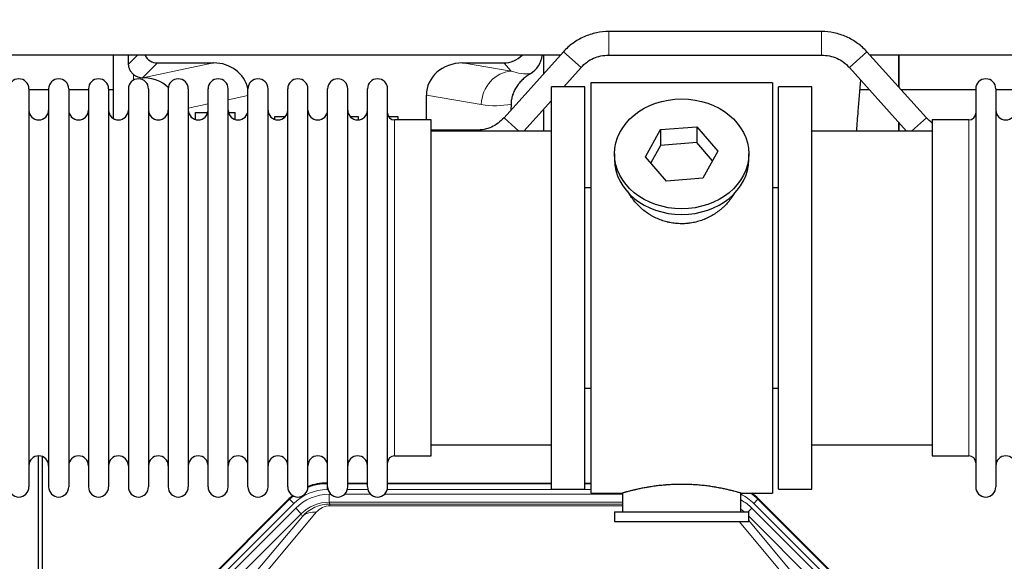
# Model space of a CAD drawing. Header units: inches. Extents: x 0 to 17820, y -10 to 12600.
# Tile 25 of 256: x 4280 to 4779, y 4078 to 4353. Entities that reach past the tile are written whole.
import ezdxf

# ---------------------------------------------------------------- set-up
doc = ezdxf.new("R2010")
doc.units = ezdxf.units.IN
doc.layers.add('1', color=7, linetype='Continuous', true_color=0xffffff)
doc.layers.add('254', color=7, linetype='Continuous', true_color=0xffffff)
doc.styles.add('latin_extended', font='simplex.shx')
doc.dimstyles.get("Standard").update_dxf_attribs({"dimtxt": 0.18, "dimasz": 0.18, "dimexe": 0.18, "dimexo": 0.0625, "dimgap": 0.09, "dimtad": 0, "dimtih": 1, "dimtoh": 1, "dimdec": 4, "dimzin": 0, "dimdsep": 46, "dimtxsty": 'Standard', "dimcen": 0.09, "dimadec": 0, "dimazin": 0, "dimtfac": 1, "dimtdec": 4, "dimtofl": 0, "dimtmove": 0, "dimatfit": 3, "dimfxl": 1, "dimtolj": 1, "dimtzin": 0, "dimarcsym": 0})

# ---------------------------------------------------------------- blocks, each defined once
blk = doc.blocks.new('_U12')
at = {"layer": '254', "color": 3, "linetype": 'Continuous', "lineweight": 13, "transparency": 16777216}
for p, q in [((1783.77, 4962.29), (1009.27, 4962.29)), ((1039.27, 4857.29), (1039.27, 4061.59)), ((6416.83, 3956.59), (1009.27, 3956.59))]:
    blk.add_line(p, q, dxfattribs=at)
at = {"layer": '254', "color": 3, "transparency": 16777216}
for points in [[(1056.77, 4857.29), (1021.77, 4857.29), (1039.27, 4962.29)], [(1021.77, 4061.59), (1056.77, 4061.59), (1039.27, 3956.59)]]:
    blk.add_solid(points, dxfattribs=at)
at = {"layer": 'Defpoints', "color": 0, "transparency": 16777216}
for p in [(1813.77, 4962.29), (1039.27, 3956.59), (6446.83, 3956.59)]:
    blk.add_point(p, dxfattribs=at)
at = {"layer": '254', "color": 2, "lineweight": 13, "transparency": 16777216, "insert": (881.77, 4286.94), "char_height": 105, "attachment_point": 1, "rotation": 90, "style": 'latin_extended'}
blk.add_mtext('\\A1;\\C2;1006', dxfattribs=at)

msp = doc.modelspace()

# ---------------------------------------------------------------- linework, layer by layer
at = {"layer": '1', "color": 2, "linetype": 'Continuous', "lineweight": 25}
for p, q in [((4686.7, 4346.589), (4578.968, 4346.589)), ((4555.926, 4336.327), (4525.822, 4302.878)), ((4739.845, 4302.878), (4709.742, 4336.327)), ((4554.347, 4334.608), (4221.332, 4334.608)), ((4327.816, 4334.608), (4327.816, 4302.48)), ((4545.884, 4334.608), (4545.884, 4325.167)), ((4578.968, 4334.589), (4686.7, 4334.589)), ((5044.363, 4334.608), (4711.255, 4334.608)), ((4725.834, 4318.447), (4725.834, 4334.608)), ((4725.834, 4334.608), (4725.834, 4318.447)), ((4350.167, 4330.676), (4378.628, 4330.676)), ((4504.796, 4330.676), (4525.648, 4330.676)), ((4556.106, 4318.589), (4564.845, 4328.299)), ((4700.822, 4328.299), (4729.811, 4296.089)), ((4342.628, 4323.136), (4342.787, 4323.136)), ((4285.034, 4317.489), (4285.034, 4115.689)), ((4295.034, 4317.089), (4285.034, 4317.089)), ((4295.034, 4317.489), (4295.034, 4115.689)), ((4305.234, 4317.489), (4305.234, 4115.689)), ((4315.232, 4317.089), (4305.234, 4317.089)), ((4315.234, 4317.489), (4315.234, 4115.689)), ((4327.814, 4317.089), (4325.433, 4317.089)), ((4325.434, 4317.489), (4325.434, 4115.689)), ((4335.434, 4317.489), (4335.434, 4115.689)), ((4345.634, 4317.489), (4345.634, 4115.689)), ((4355.634, 4317.489), (4355.634, 4115.689)), ((4365.834, 4317.489), (4365.834, 4115.689)), ((4375.834, 4115.689), (4375.834, 4317.489)), ((4386.034, 4115.689), (4386.034, 4317.489)), ((4396.034, 4115.689), (4396.034, 4317.489)), ((4406.234, 4115.689), (4406.234, 4317.489)), ((4416.234, 4115.689), (4416.234, 4317.489)), ((4426.434, 4115.689), (4426.434, 4317.489)), ((4436.434, 4115.689), (4436.434, 4317.489)), ((4446.634, 4115.689), (4446.634, 4317.489)), ((4456.634, 4115.689), (4456.634, 4317.489)), ((4466.834, 4115.689), (4466.834, 4317.489)), ((4566.834, 4318.589), (4549.834, 4318.589)), ((4549.834, 4114.589), (4549.834, 4318.589)), ((4566.834, 4114.589), (4566.834, 4318.589)), ((4661.834, 4320.589), (4569.834, 4320.589)), ((4569.834, 4320.589), (4569.834, 4112.589)), ((4661.834, 4320.589), (4661.834, 4112.589)), ((4681.834, 4318.589), (4664.834, 4318.589)), ((4664.834, 4114.589), (4664.834, 4318.589)), ((4681.834, 4114.589), (4681.834, 4318.589)), ((4710.911, 4317.089), (4706.225, 4317.089)), ((4764.836, 4317.089), (4727.056, 4317.089)), ((4764.834, 4317.489), (4764.834, 4115.689)), ((4775.034, 4317.489), (4775.034, 4115.689)), ((4785.034, 4317.089), (4775.034, 4317.089)), ((4486.459, 4301.739), (4486.459, 4314.288)), ((4535.856, 4296.089), (4549.833, 4311.619)), ((4529.348, 4309.788), (4529.266, 4306.704)), ((4545.884, 4307.233), (4545.884, 4296.09)), ((4369.534, 4305.589), (4375.7, 4305.589)), ((4369.534, 4301.91), (4369.534, 4305.589)), ((4386.167, 4305.589), (4389.534, 4305.589)), ((4389.534, 4301.969), (4389.534, 4305.589)), ((4409.534, 4303.29), (4409.534, 4302.037)), ((4414.855, 4303.29), (4409.534, 4303.29)), ((4452.134, 4303.29), (4448.013, 4303.29)), ((4452.134, 4301.764), (4452.134, 4303.29)), ((4472.134, 4303.29), (4467.426, 4303.29)), ((4488.834, 4301.739), (4470.334, 4301.739)), ((4472.134, 4301.739), (4472.134, 4303.29)), ((4488.834, 4131.439), (4488.834, 4301.739)), ((4761.334, 4301.739), (4742.834, 4301.739)), ((4742.834, 4301.739), (4742.834, 4131.439)), ((4549.834, 4296.089), (4488.828, 4296.089)), ((4511.7, 4296.589), (4488.833, 4296.589)), ((4597.443, 4283.116), (4605.114, 4296.884)), ((4605.114, 4296.884), (4623.505, 4298.325)), ((4605.114, 4296.884), (4605.114, 4288.854)), ((4623.505, 4298.325), (4623.505, 4290.295)), ((4623.505, 4298.325), (4634.225, 4285.999)), ((4742.839, 4296.089), (4681.834, 4296.089)), ((4725.834, 4296.088), (4725.834, 4300.508)), ((4725.834, 4300.508), (4725.834, 4296.087)), ((4605.114, 4288.854), (4600.17, 4279.98)), ((4623.505, 4290.295), (4605.114, 4288.854)), ((4631.498, 4281.105), (4623.505, 4290.295)), ((4581.834, 4284.558), (4581.834, 4281.69)), ((4608.162, 4270.79), (4597.443, 4283.116)), ((4634.225, 4285.999), (4626.553, 4272.232)), ((4649.834, 4281.69), (4649.834, 4284.558)), ((4626.553, 4272.232), (4608.162, 4270.79)), ((4566.833, 4267.589), (4569.834, 4267.589)), ((4661.834, 4267.589), (4664.834, 4267.589)), ((4569.834, 4165.589), (4566.833, 4165.589)), ((4664.834, 4165.589), (4661.834, 4165.589)), ((4488.828, 4137.089), (4549.834, 4137.089)), ((4681.834, 4137.089), (4742.839, 4137.089)), ((4289.833, 3730.847), (4289.833, 4131.427)), ((4470.334, 4131.439), (4488.834, 4131.439)), ((4742.834, 4131.439), (4761.334, 4131.439)), ((4291.833, 4131.1), (4291.833, 3707.589)), ((4436.074, 4117.689), (4436.436, 4117.689)), ((4446.636, 4117.689), (4456.634, 4117.689)), ((4466.834, 4117.689), (4549.831, 4117.689)), ((4566.831, 4117.689), (4569.833, 4117.689)), ((4549.834, 4114.589), (4566.834, 4114.589)), ((4569.834, 4112.589), (4585.834, 4112.589)), ((4585.834, 4112.589), (4585.834, 4103.089)), ((4645.429, 4112.589), (4661.834, 4112.589)), ((4645.834, 4103.089), (4645.834, 4112.705)), ((4664.834, 4114.589), (4681.834, 4114.589)), ((4373.192, 4065.976), (4417.008, 4109.792)), ((4654.659, 4109.792), (4698.475, 4065.976)), ((4581.834, 4103.089), (4581.834, 4098.089)), ((4581.834, 4103.089), (4649.834, 4103.089)), ((4649.834, 4098.089), (4649.834, 4103.089)), ((4581.834, 4098.089), (4649.834, 4098.089))]:
    msp.add_line(p, q, dxfattribs=at)
at = {"layer": '1', "color": 110, "linetype": 'Continuous', "lineweight": 13}
for p, q in [((4578.968, 4334.589), (4578.968, 4346.589)), ((4686.7, 4334.589), (4686.7, 4346.589)), ((4564.845, 4328.299), (4555.926, 4336.327)), ((4700.822, 4328.299), (4709.742, 4336.327)), ((4335.576, 4330.031), (4340.153, 4334.608)), ((4350.167, 4330.676), (4342.628, 4323.136)), ((4342.787, 4323.136), (4378.628, 4330.676)), ((4504.796, 4330.676), (4529.439, 4326.461)), ((4529.439, 4326.461), (4525.648, 4330.676)), ((4338.025, 4321.928), (4338.025, 4324.842)), ((4396.034, 4314.1), (4386.034, 4311.996)), ((4514.304, 4309.525), (4486.459, 4314.288)), ((4375.834, 4309.851), (4365.834, 4307.747)), ((4470.334, 4131.439), (4470.334, 4301.739)), ((4533.366, 4296.089), (4525.822, 4302.878)), ((4732.301, 4296.089), (4739.845, 4302.878)), ((4761.334, 4301.739), (4761.334, 4131.439)), ((4511.7, 4296.089), (4511.7, 4296.589)), ((4436.074, 4117.689), (4436.229, 4117.314)), ((4436.229, 4117.314), (4436.435, 4117.314)), ((4436.229, 4114.318), (4436.229, 4117.314)), ((4446.635, 4117.314), (4456.636, 4117.314)), ((4466.836, 4117.314), (4549.831, 4117.314)), ((4566.832, 4117.314), (4569.833, 4117.314)), ((4436.622, 4114.318), (4436.229, 4114.318)), ((4437.206, 4111.961), (4438.053, 4111.961)), ((4437.206, 4107.966), (4437.206, 4111.961)), ((4445.016, 4111.961), (4458.254, 4111.961)), ((4456.823, 4114.318), (4446.448, 4114.318)), ((4465.216, 4111.961), (4585.832, 4111.961)), ((4569.833, 4114.318), (4466.649, 4114.318)), ((4373.573, 4065.826), (4417.164, 4109.417)), ((4419.282, 4107.298), (4375.691, 4063.708)), ((4417.164, 4109.417), (4417.008, 4109.792)), ((4419.282, 4107.298), (4417.164, 4109.417)), ((4585.832, 4107.966), (4437.206, 4107.966)), ((4437.206, 4107.966), (4437.601, 4107.012)), ((4437.601, 4107.012), (4585.831, 4107.012)), ((4437.601, 4106.133), (4437.601, 4107.012)), ((4654.503, 4109.417), (4652.385, 4107.298)), ((4695.976, 4063.708), (4652.385, 4107.298)), ((4654.659, 4109.792), (4654.503, 4109.417)), ((4654.503, 4109.417), (4698.094, 4065.826)), ((4378.083, 4062.766), (4420.259, 4104.941)), ((4423.083, 4102.117), (4380.908, 4059.941)), ((4430.698, 4102.826), (4404.621, 4071.653)), ((4423.083, 4102.117), (4420.259, 4104.941)), ((4423.637, 4100.78), (4423.083, 4102.117)), ((4585.831, 4106.133), (4437.601, 4106.133)), ((4649.556, 4103.089), (4651.409, 4104.941)), ((4693.584, 4062.766), (4651.409, 4104.941)), ((4397.559, 4069.607), (4423.637, 4100.78)), ((4667.047, 4071.653), (4644.932, 4098.088)), ((4690.76, 4059.941), (4649.834, 4100.866)), ((4649.834, 4098.623), (4674.108, 4069.607))]:
    msp.add_line(p, q, dxfattribs=at)
at = {"layer": '1', "color": 2, "linetype": 'Continuous', "lineweight": 25}
for centre, radius, start, end in [((4279.934, 4317.489), 5.1, 0, 180), ((4300.134, 4317.489), 5.1, 0, 180), ((4320.334, 4317.489), 5.1, 0, 180), ((4340.534, 4317.489), 5.1, 0, 180), ((4360.734, 4317.489), 5.1, 0, 180), ((4380.934, 4317.489), 5.1, 0, 180), ((4401.134, 4317.489), 5.1, 0, 180), ((4421.334, 4317.489), 5.1, 0, 180), ((4441.534, 4317.489), 5.1, 0, 180), ((4461.734, 4317.489), 5.1, 0, 180), ((4769.934, 4317.489), 5.1, 0, 180), ((4290.034, 4306.739), 5, 180, 0), ((4310.234, 4306.739), 5, 180, 0), ((4330.434, 4306.739), 5, 180, 0), ((4350.634, 4306.739), 5, 180, 0), ((4370.834, 4306.739), 5, 180, 0), ((4391.034, 4306.739), 5, 180, 0), ((4411.234, 4306.739), 5, 180, 0), ((4431.434, 4306.739), 5, 180, 0), ((4451.634, 4306.739), 5, 180, 0), ((4780.034, 4306.739), 5, 180, 0), ((4470.334, 4305.239), 3.5, 180, 270), ((4761.334, 4305.239), 3.5, 270, 0), ((4290.034, 4126.439), 5, 0, 180), ((4310.234, 4126.439), 5, 0, 180), ((4330.434, 4126.439), 5, 0, 180), ((4350.634, 4126.439), 5, 0, 180), ((4370.834, 4126.439), 5, 0, 180), ((4391.034, 4126.439), 5, 0, 180), ((4411.234, 4126.439), 5, 0, 180), ((4431.434, 4126.439), 5, 0, 180), ((4451.634, 4126.439), 5, 0, 180), ((4470.334, 4127.939), 3.5, 90, 180), ((4761.334, 4127.939), 3.5, 0, 90), ((4780.034, 4126.439), 5, 0, 180), ((4279.934, 4115.689), 5.1, 180, 0), ((4300.134, 4115.689), 5.1, 180, 0), ((4320.334, 4115.689), 5.1, 180, 0), ((4340.534, 4115.689), 5.1, 180, 0), ((4360.734, 4115.689), 5.1, 180, 0), ((4380.934, 4115.689), 5.1, 180, 0), ((4401.134, 4115.689), 5.1, 180, 0), ((4421.334, 4115.689), 5.1, 180, 0), ((4441.534, 4115.689), 5.1, 180, 0), ((4461.734, 4115.689), 5.1, 180, 0), ((4769.934, 4115.689), 5.1, 180, 0)]:
    msp.add_arc(centre, radius, start, end, dxfattribs=at)
for centre, major_axis, ratio, start_param, end_param in [((4338.025, 3896.466), (10.169, -1338.72), 0.0006671, 1.9006036, 1.9042203), ((4350.221, 4337.702), (4.987, 4.987), 0.9924325, 2.8083869, 3.9231925), ((4525.558, 4343.725), (-8.754, 9.732), 0.993147, 2.4124357, 3.2097125), ((4532.266, 4336.269), (12.412, -4.015), 0.9953148, 5.572067, 6.4692422), ((4378.012, 4313.611), (-18.076, -3.802), 0.9203203, 3.1559659, 4.4876926), ((4505.554, 4313.611), (18.879, -3.229), 0.8876007, 1.7611606, 3.2922561), ((4342.628, 4330.11), (-7.027, 0), 0.9924325, 0.8563441, 1.5707963), ((4342.787, 4306.201), (-18.402, 0), 0.9203203, 3.9349859, 4.712389), ((4615.834, 4281.69), (34, 0), 0.819152, 3.1416663, 6.2831608), ((4436.105, 4090.652, 0), (10.349, -24.985), 0.998395, 2.7494612, 3.1145601), ((4635.562, 4090.652, 0), (-10.349, -24.985), 0.998395, 2.7494612, 2.9094018), ((4436.105, 4090.652, 0), (10.349, -24.985), 0.998395, 3.4494404, 3.5337241)]:
    msp.add_ellipse(centre, major_axis=major_axis, ratio=ratio, start_param=start_param, end_param=end_param, dxfattribs=at)
at = {"layer": '1', "color": 110, "linetype": 'Continuous', "lineweight": 13}
for centre, major_axis, ratio, start_param, end_param in [((4529.439, 4309.525), (-2.866, -16.757), 0.8876007, 3.3319569, 4.8630524), ((4529.196, 4339.682), (17.605, -10.298), 0.5880236, 5.056727, 5.602163), ((4514.061, 4339.682), (33.02, -17.025), 0.7759833, 5.0998257, 5.5373073), ((4436.257, 4090.285), (10.345, -24.976), 0.9987509, 2.7494612, 3.1209322), ((4436.257, 4090.285, 0), (9.199, -22.209), 0.998395, 2.7494612, 3.5337241), ((4437.233, 4087.928, 0), (-9.199, 22.209), 0.998395, 5.8910538, 6.6753168), ((4635.41, 4090.285, 0), (-9.199, -22.209), 0.998395, 2.7494612, 3.0857139), ((4635.41, 4090.285, 0), (-10.345, -24.976), 0.9987509, 2.7494612, 2.9335669), ((4436.257, 4090.285), (10.345, -24.976), 0.9987509, 3.439392, 3.5337241), ((4437.233, 4087.928), (7.671, -18.519), 0.9977549, 2.7494612, 3.5337241), ((4438.155, 4085.703), (4.311, -20.925), 0.9337003, 2.9520749, 3.7363379), ((4634.434, 4087.928), (9.199, 22.209), 0.998395, 5.8910538, 6.1816355), ((4430.698, 4093.718), (-7.67, 6.416), 0.860824, 5.3364913, 6.1801624), ((4438.155, 4094.811), (2.389, -11.128), 0.8742439, 2.9560698, 3.7403327), ((4634.434, 4087.928, 0), (-7.671, -18.519), 0.9977549, 2.8207801, 2.9288368)]:
    msp.add_ellipse(centre, major_axis=major_axis, ratio=ratio, start_param=start_param, end_param=end_param, dxfattribs=at)
at = {"layer": '1', "color": 2, "linetype": 'Continuous', "lineweight": 25}
msp.add_ellipse((4615.834, 4284.558), major_axis=(34, 0), ratio=0.819152, dxfattribs=at)
for points, knots in [([(4578.968, 4346.589), (4576.818, 4346.573), (4572.537, 4346.116), (4566.265, 4344.111), (4560.579, 4340.79), (4557.375, 4337.914), (4555.926, 4336.327)], [0, 0, 0, 0, 0.2450784, 0.5000055, 0.7549276, 1, 1, 1, 1]), ([(4578.968, 4346.589), (4576.818, 4346.573), (4572.537, 4346.116), (4566.265, 4344.111), (4560.579, 4340.79), (4557.375, 4337.914), (4555.926, 4336.327)], [0, 0, 0, 0, 0.2450784, 0.5000055, 0.7549276, 1, 1, 1, 1]), ([(4709.742, 4336.327), (4708.292, 4337.914), (4705.089, 4340.79), (4699.402, 4344.111), (4693.13, 4346.116), (4688.849, 4346.573), (4686.7, 4346.589)], [0, 0, 0, 0, 0.2450784, 0.5000055, 0.7549276, 1, 1, 1, 1]), ([(4709.742, 4336.327), (4708.292, 4337.914), (4705.089, 4340.79), (4699.402, 4344.111), (4693.13, 4346.116), (4688.849, 4346.573), (4686.7, 4346.589)], [0, 0, 0, 0, 0.2450784, 0.5000055, 0.7549276, 1, 1, 1, 1]), ([(4564.845, 4328.299), (4565.766, 4329.351), (4567.715, 4331.14), (4571.131, 4333.186), (4574.936, 4334.356), (4577.57, 4334.608), (4578.968, 4334.589)], [0, 0, 0, 0, 0.2585438, 0.4999949, 0.7414523, 1, 1, 1, 1]), ([(4564.845, 4328.299), (4565.766, 4329.351), (4567.715, 4331.14), (4571.131, 4333.186), (4574.936, 4334.356), (4577.57, 4334.608), (4578.968, 4334.589)], [0, 0, 0, 0, 0.2585437, 0.4999949, 0.7414523, 1, 1, 1, 1]), ([(4686.7, 4334.589), (4688.097, 4334.608), (4690.731, 4334.356), (4694.537, 4333.186), (4697.952, 4331.14), (4699.902, 4329.351), (4700.822, 4328.299)], [0, 0, 0, 0, 0.2585438, 0.4999949, 0.7414523, 1, 1, 1, 1]), ([(4686.7, 4334.589), (4688.097, 4334.608), (4690.731, 4334.356), (4694.537, 4333.186), (4697.952, 4331.14), (4699.902, 4329.351), (4700.822, 4328.299)], [0, 0, 0, 0, 0.2585437, 0.4999949, 0.7414523, 1, 1, 1, 1]), ([(4338.025, 4324.842), (4337.835, 4325.005), (4337.655, 4325.176), (4337.317, 4325.534), (4337.157, 4325.72), (4336.858, 4326.109), (4336.719, 4326.311), (4336.573, 4326.548), (4336.557, 4326.574), (4336.525, 4326.628), (4336.51, 4326.654), (4336.463, 4326.735), (4336.373, 4326.896), (4336.289, 4327.06), (4336.131, 4327.392), (4336.038, 4327.617), (4335.876, 4328.079), (4335.807, 4328.314), (4335.737, 4328.614), (4335.724, 4328.675), (4335.699, 4328.796), (4335.688, 4328.857), (4335.656, 4329.041), (4335.638, 4329.164), (4335.594, 4329.533), (4335.578, 4329.781), (4335.576, 4330.031)], [0, 0, 0, 0, 0.125, 0.125, 0.25, 0.25, 0.375, 0.375, 0.390625, 0.390625, 0.40625, 0.40625, 0.4375, 0.5, 0.5, 0.625, 0.625, 0.75, 0.75, 0.78125, 0.78125, 0.8125, 0.8125, 0.875, 0.875, 1, 1, 1, 1]), ([(4539.062, 4325.163), (4538.721, 4324.957), (4538.053, 4324.528), (4537.091, 4323.839), (4536.17, 4323.102), (4535.583, 4322.578), (4535.01, 4322.039), (4534.731, 4321.76), (4534.186, 4321.187), (4533.922, 4320.892), (4533.6, 4320.512), (4533.536, 4320.435), (4533.41, 4320.281), (4533.223, 4320.049), (4533.041, 4319.814), (4532.686, 4319.34), (4532.233, 4318.695), (4531.823, 4318.028), (4531.434, 4317.348), (4531.25, 4317.003), (4530.905, 4316.299), (4530.744, 4315.941), (4530.445, 4315.213), (4530.307, 4314.842), (4530.15, 4314.37), (4530.119, 4314.275), (4530.074, 4314.133), (4530.06, 4314.085), (4530.031, 4313.989), (4529.959, 4313.75), (4529.893, 4313.51), (4529.746, 4312.933), (4529.662, 4312.546), (4529.522, 4311.766), (4529.467, 4311.374), (4529.385, 4310.585), (4529.359, 4310.188), (4529.348, 4309.788)], [0, 0, 0, 0, 0.0625, 0.125, 0.1875, 0.25, 0.25, 0.3125, 0.3125, 0.375, 0.375, 0.390625, 0.390625, 0.40625, 0.4375, 0.4375, 0.5, 0.5625, 0.5625, 0.625, 0.625, 0.6875, 0.6875, 0.75, 0.75, 0.765625, 0.765625, 0.7734375, 0.7734375, 0.78125, 0.8125, 0.8125, 0.875, 0.875, 0.9375, 0.9375, 1, 1, 1, 1]), ([(4704.55, 4296.381), (4704.793, 4299.64), (4705.473, 4308.524), (4706.171, 4316.903), (4706.623, 4322.041)], [0, 0, 0, 0, 0.3604698, 1, 1, 1, 1]), ([(4525.822, 4302.878), (4524.902, 4301.826), (4522.952, 4300.038), (4519.537, 4297.992), (4515.731, 4296.822), (4513.097, 4296.569), (4511.7, 4296.589)], [0, 0, 0, 0, 0.2585477, 0.5000051, 0.7414562, 1, 1, 1, 1]), ([(4525.822, 4302.878), (4524.902, 4301.826), (4522.952, 4300.038), (4519.537, 4297.992), (4515.731, 4296.822), (4513.097, 4296.569), (4511.7, 4296.589)], [0, 0, 0, 0, 0.2585477, 0.5000051, 0.7414563, 1, 1, 1, 1]), ([(4618.691, 4249.266), (4617.7, 4249.172), (4616.712, 4249.127), (4614.743, 4249.134), (4613.762, 4249.186), (4611.807, 4249.383), (4610.834, 4249.53), (4609.621, 4249.773), (4609.379, 4249.825), (4609.016, 4249.907), (4608.895, 4249.935), (4608.653, 4249.993), (4608.052, 4250.14), (4607.458, 4250.305), (4606.048, 4250.733), (4605.127, 4251.062), (4603.325, 4251.801), (4602.443, 4252.212), (4601.149, 4252.889), (4600.722, 4253.125), (4600.195, 4253.433), (4600.09, 4253.496), (4599.88, 4253.621), (4599.568, 4253.811), (4599.259, 4254.006), (4598.242, 4254.665), (4597.461, 4255.224), (4595.962, 4256.402), (4595.243, 4257.022), (4593.869, 4258.319), (4593.214, 4258.996), (4591.967, 4260.41), (4591.386, 4261.135), (4590.307, 4262.617), (4589.808, 4263.374), (4589.064, 4264.628), (4588.795, 4265.115), (4588.542, 4265.608)], [0, 0, 0, 0, 0.0792205, 0.0792205, 0.1584409, 0.1584409, 0.2376614, 0.2376614, 0.2574665, 0.2574665, 0.2673691, 0.2673691, 0.2772716, 0.3168819, 0.3168819, 0.3961024, 0.3961024, 0.4753228, 0.4753228, 0.5149331, 0.5149331, 0.5248356, 0.5248356, 0.5347382, 0.5545433, 0.5545433, 0.6337638, 0.6337638, 0.7129842, 0.7129842, 0.7922047, 0.7922047, 0.8714252, 0.8714252, 0.9506456, 0.9506456, 1, 1, 1, 1]), ([(4642.732, 4264.869), (4642.572, 4264.58), (4642.406, 4264.292), (4642.175, 4263.907), (4642.115, 4263.81), (4641.995, 4263.616), (4641.814, 4263.325), (4641.626, 4263.038), (4641.245, 4262.467), (4640.982, 4262.092), (4640.163, 4260.984), (4639.58, 4260.266), (4638.34, 4258.876), (4637.682, 4258.203), (4636.814, 4257.392), (4636.549, 4257.151), (4636.28, 4256.913), (4636.099, 4256.755), (4636.008, 4256.677), (4635.551, 4256.288), (4635.179, 4255.985), (4634.042, 4255.104), (4633.258, 4254.551), (4631.638, 4253.515), (4630.802, 4253.032), (4629.507, 4252.363), (4629.068, 4252.149), (4628.4, 4251.842), (4628.176, 4251.742), (4627.837, 4251.596), (4627.723, 4251.548), (4627.495, 4251.453), (4627.381, 4251.406), (4626.353, 4250.992), (4625.426, 4250.668), (4623.546, 4250.111), (4622.593, 4249.877), (4621.145, 4249.596), (4620.659, 4249.513), (4619.925, 4249.407), (4619.679, 4249.375), (4619.187, 4249.316), (4618.939, 4249.289), (4618.691, 4249.266)], [0, 0, 0, 0, 0.0354008, 0.0354008, 0.0474583, 0.0474583, 0.0595158, 0.0836308, 0.0836308, 0.1318607, 0.1318607, 0.2283206, 0.2283206, 0.3247806, 0.3247806, 0.3488955, 0.360953, 0.360953, 0.3730105, 0.3730105, 0.4212405, 0.4212405, 0.5177004, 0.5177004, 0.6141603, 0.6141603, 0.6623903, 0.6623903, 0.6865053, 0.6865053, 0.6985627, 0.6985627, 0.7106202, 0.7106202, 0.8070802, 0.8070802, 0.9035401, 0.9035401, 0.95177, 0.95177, 0.975885, 0.975885, 1, 1, 1, 1]), ([(4645.834, 4112.589), (4645.834, 4112.589), (4645.786, 4112.603), (4645.642, 4112.644), (4645.582, 4112.661), (4645.473, 4112.692), (4645.414, 4112.709), (4645.348, 4112.728), (4645.302, 4112.741), (4645.279, 4112.748), (4645.06, 4112.809), (4644.819, 4112.877), (4644.248, 4113.035), (4643.917, 4113.126), (4643.167, 4113.327), (4642.747, 4113.438), (4642.223, 4113.572), (4642.164, 4113.587), (4642.045, 4113.618), (4641.984, 4113.633), (4641.802, 4113.679), (4641.677, 4113.711), (4641.298, 4113.806), (4641.035, 4113.871), (4640.219, 4114.069), (4639.638, 4114.206), (4638.404, 4114.486), (4637.749, 4114.629), (4636.712, 4114.845), (4636.357, 4114.917), (4635.901, 4115.008), (4635.809, 4115.026), (4635.625, 4115.062), (4635.347, 4115.116), (4635.066, 4115.17), (4634.12, 4115.347), (4633.337, 4115.486), (4631.72, 4115.754), (4630.886, 4115.882), (4629.595, 4116.064), (4628.721, 4116.182), (4627.82, 4116.292), (4627.248, 4116.358), (4627.134, 4116.371), (4626.904, 4116.396), (4626.559, 4116.434), (4626.213, 4116.47), (4625.518, 4116.541), (4625.052, 4116.585), (4623.645, 4116.708), (4622.695, 4116.778), (4620.774, 4116.892), (4619.801, 4116.935), (4618.571, 4116.972), (4618.201, 4116.982), (4617.767, 4116.991), (4617.581, 4116.994), (4617.457, 4116.996), (4617.394, 4116.997), (4616.835, 4117.006), (4616.339, 4117.01), (4614.855, 4117.01), (4613.872, 4116.995), (4611.918, 4116.937), (4610.946, 4116.894), (4609.498, 4116.809), (4609.016, 4116.778), (4608.296, 4116.725), (4608.057, 4116.707), (4607.698, 4116.678), (4607.578, 4116.668), (4607.34, 4116.648), (4607.221, 4116.638), (4606.156, 4116.545), (4605.231, 4116.451), (4603.423, 4116.243), (4602.541, 4116.13), (4600.817, 4115.887), (4599.976, 4115.758), (4599.054, 4115.606), (4598.952, 4115.589), (4598.749, 4115.555), (4598.446, 4115.503), (4598.147, 4115.451), (4597.557, 4115.347), (4597.172, 4115.277), (4596.041, 4115.064), (4595.32, 4114.921), (4593.944, 4114.634), (4593.289, 4114.491), (4592.511, 4114.315), (4592.28, 4114.262), (4592.055, 4114.21), (4591.905, 4114.175), (4591.831, 4114.158), (4591.464, 4114.071), (4591.18, 4114.004), (4590.362, 4113.805), (4589.86, 4113.679), (4588.938, 4113.442), (4588.519, 4113.332), (4587.954, 4113.181), (4587.776, 4113.132), (4587.525, 4113.064), (4587.404, 4113.031), (4587.289, 4112.999), (4587.214, 4112.978), (4587.177, 4112.968), (4586.851, 4112.878), (4586.61, 4112.81), (4586.224, 4112.701), (4586.078, 4112.659), (4585.932, 4112.617), (4585.895, 4112.607), (4585.858, 4112.596), (4585.849, 4112.593), (4585.837, 4112.59), (4585.834, 4112.589), (4585.834, 4112.589)], [0, 0, 0, 0, 0.0311289, 0.0311289, 0.0467558, 0.0467558, 0.0545693, 0.0584761, 0.0584761, 0.0623828, 0.0623828, 0.0936367, 0.0936367, 0.1248906, 0.1248906, 0.1561445, 0.1561445, 0.1600513, 0.1600513, 0.163958, 0.163958, 0.1717715, 0.1717715, 0.1873984, 0.1873984, 0.2186523, 0.2186523, 0.2499062, 0.2499062, 0.2655332, 0.2655332, 0.2694399, 0.2694399, 0.2733467, 0.2811601, 0.2811601, 0.3124141, 0.3124141, 0.343668, 0.343668, 0.3592949, 0.3749219, 0.3749219, 0.3788286, 0.3788286, 0.3827353, 0.3905488, 0.3905488, 0.4061758, 0.4061758, 0.4374297, 0.4374297, 0.4686836, 0.4686836, 0.4764971, 0.4804038, 0.4823572, 0.4823572, 0.4843105, 0.4843105, 0.4999375, 0.4999375, 0.5311914, 0.5311914, 0.5624453, 0.5624453, 0.5780723, 0.5780723, 0.5858857, 0.5858857, 0.5897925, 0.5897925, 0.5936992, 0.5936992, 0.6249531, 0.6249531, 0.656207, 0.656207, 0.6874609, 0.6874609, 0.6913677, 0.6913677, 0.6952744, 0.7030879, 0.7030879, 0.7187148, 0.7187148, 0.7499687, 0.7499687, 0.7812227, 0.7812227, 0.7890361, 0.7929429, 0.7929429, 0.7968496, 0.7968496, 0.8124766, 0.8124766, 0.8437305, 0.8437305, 0.8749844, 0.8749844, 0.8906113, 0.8906113, 0.8984248, 0.9023315, 0.9023315, 0.9062383, 0.9062383, 0.9374922, 0.9374922, 0.9687461, 0.9687461, 0.984373, 0.984373, 0.9921865, 0.9921865, 1, 1, 1, 1])]:
    msp.add_open_spline(points, degree=3, knots=knots, dxfattribs=at)
for points in [[(4742.83, 4300.121), (4741.746, 4300.928), (4740.753, 4301.841), (4739.845, 4302.878)], [(4742.83, 4300.12), (4741.746, 4300.928), (4740.753, 4301.841), (4739.845, 4302.878)]]:
    msp.add_open_spline(points, degree=3, dxfattribs=at)

# ---------------------------------------------------------------- dimensions: what is measured, and where the dimension line sits
at = {"layer": '254', "color": 2, "linetype": 'Continuous', "lineweight": 13}
dim = msp.add_linear_dim(base=(1039.267, 3956.589), p1=(1813.767, 4962.288), p2=(6446.834, 3956.589), angle=90, text='\\C2;1006', dimstyle='Standard', override={"dimscale": 30, "dimtxt": 3.5, "dimasz": 3.5, "dimexe": 1, "dimexo": 1, "dimgap": 1.75, "dimtad": 1, "dimtih": 0, "dimtoh": 0, "dimdec": 0, "dimlfac": 0.033333, "dimzin": 8, "dimdsep": 46, "dimlunit": 2, "dimpost": '', "dimtxsty": 'latin_extended', "dimsah": 1, "dimse1": 0, "dimse2": 0, "dimsd1": 0, "dimsd2": 0, "dimclrd": 3, "dimclre": 3, "dimclrt": 2, "dimtol": 0, "dimtm": -0.1, "dimtfac": 0.714286, "dimtdec": 3, "dimtofl": 1, "dimtmove": 0, "dimtzin": 8, "dimlwd": 13, "dimlwe": 13}, dxfattribs=at)
dim.commit()
dim.dimension.update_dxf_attribs({"geometry": '_U12', "text_midpoint": (1039.267, 4459.438), "dimtype": 160})

doc.saveas('drawing.dxf')
